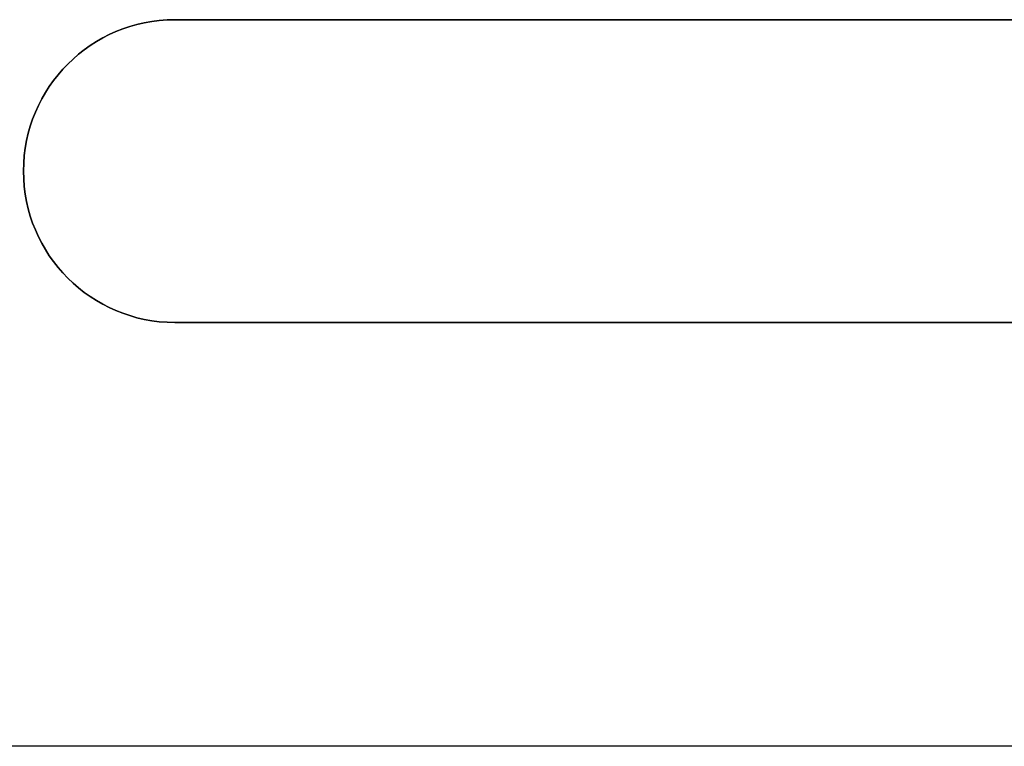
# Model space of a CAD drawing. Extents: x -3.09 to 3.09, y -0.36 to 1.94.
# Tile 149 of 168: x 0.1 to 0.75, y 0.78 to 1.26. Entities that reach past the tile are written whole.
import ezdxf

# ---------------------------------------------------------------- set-up
doc = ezdxf.new("R2010")
doc.units = 0
doc.layers.get('0').update_dxf_attribs({"linetype": 'CONTINUOUS'})

# ---------------------------------------------------------------- blocks, each defined once
blk = doc.blocks.new('*U1')
for p, q in [((0.2, 1.26, -1.175), (0.2, 1.26, -1.115)), ((0.2, 1.26, 1.175), (0.2, 1.26, 1.115)), ((0.2, 1.26, -1.115), (1.198, 1.26, -1.115)), ((0.2, 1.26, 1.175), (1.198, 1.26, 1.175)), ((0.2, 1.06, -1.175), (0.2, 1.06, -1.115)), ((0.2, 1.06, 1.175), (0.2, 1.06, 1.115)), ((1.198, 1.06, -1.115), (0.2, 1.06, -1.115)), ((1.198, 1.06, 1.175), (0.2, 1.06, 1.175))]:
    blk.add_line(p, q)
at = {"extrusion": (0, -1, 0)}
for p, q in [((0.2, 1.26, -1.115), (1.198, 1.26, -1.115)), ((0.2, 1.26, -1.175), (0.2, 1.26, -1.115)), ((1.198, 1.26, -1.175), (0.2, 1.26, -1.175)), ((1.198, 1.26, 1.115), (0.2, 1.26, 1.115)), ((0.2, 1.26, 1.175), (0.2, 1.26, 1.115)), ((0.2, 1.26, 1.175), (1.198, 1.26, 1.175))]:
    blk.add_line(p, q, dxfattribs=at)
at = {"extrusion": (0, 0, -1)}
for p, q in [((1.198, 1.26, 1.115), (0.2, 1.26, 1.115)), ((1.198, 1.26, -1.175), (0.2, 1.26, -1.175)), ((0.2, 1.06, 1.115), (1.198, 1.06, 1.115)), ((0.2, 1.06, -1.175), (1.198, 1.06, -1.175)), ((3.09375, 0.78, -1.69), (-3.09375, 0.78, -1.69)), ((3.09375, 0.78, -1.175), (-3.09375, 0.78, -1.175))]:
    blk.add_line(p, q, dxfattribs=at)
at = {"extrusion": (0, 1, 0)}
for p, q in [((1.198, 1.06, -1.115), (0.2, 1.06, -1.115)), ((0.2, 1.06, -1.175), (0.2, 1.06, -1.115)), ((0.2, 1.06, -1.175), (1.198, 1.06, -1.175)), ((0.2, 1.06, 1.115), (1.198, 1.06, 1.115)), ((0.2, 1.06, 1.175), (0.2, 1.06, 1.115)), ((1.198, 1.06, 1.175), (0.2, 1.06, 1.175)), ((3.09375, 0.78, -1.69), (-3.09375, 0.78, -1.69)), ((3.09375, 0.78, -1.175), (-3.09375, 0.78, -1.175))]:
    blk.add_line(p, q, dxfattribs=at)
at = {"extrusion": (0, 0, -1)}
for centre in [(-0.2, 1.16, 1.115), (-0.2, 1.16, -1.175), (-0.2, 1.16, -1.115), (-0.2, 1.16, 1.175)]:
    blk.add_arc(centre, 0.1, 270, 90, dxfattribs=at)
for centre in [(0.2, 1.16, -1.175), (0.2, 1.16, 1.115), (0.2, 1.16, -1.115), (0.2, 1.16, 1.175)]:
    blk.add_arc(centre, 0.1, 90, 270)

msp = doc.modelspace()

# ---------------------------------------------------------------- block references
msp.add_blockref('*U1', (0, 0))

doc.saveas('drawing.dxf')
